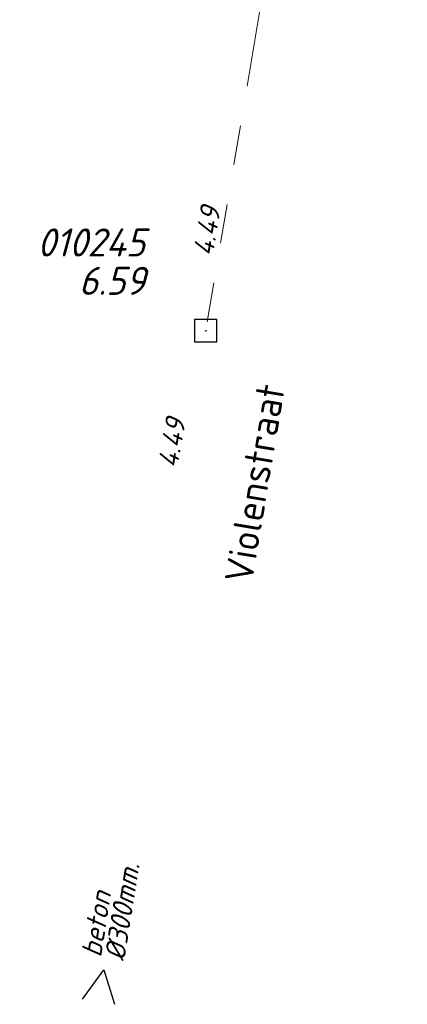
# Model space of a CAD drawing. Header units: metres. Extents: x 151924 to 154502, y 462248 to 463878.
# Tile 10 of 31: x 153361 to 153379, y 463484 to 463528. Entities that reach past the tile are written whole.
import ezdxf
from ezdxf.enums import TextEntityAlignment as Align

# ---------------------------------------------------------------- set-up
doc = ezdxf.new("R2010")
doc.units = ezdxf.units.M
doc.header["$PDMODE"] = 64
doc.header["$PDSIZE"] = 1
doc.linetypes.add('RI-GWA-SO', pattern=[18.45, 6, -1.8, 1.75, -1.8, 1.75, -1.8, 1.75, -1.8])
for name, color, linetype, lineweight in [('B-OI-RI-GWA-MATERIAAL-T18', 11, 'CONTINUOUS', 18), ('B-OI-RI-GWA-PUTDEKSELHOOGTE-T25', 11, 'CONTINUOUS', 25), ('B-OI-RI-GWA_BOB-T18', 11, 'CONTINUOUS', 18), ('B-OI-RI-GWA_DIAMETER-T18', 11, 'CONTINUOUS', 18), ('B-OI-RI-GWA_PUTNUMMER-T25', 11, 'CONTINUOUS', 18), ('B-OI-RI-GWA_RIOOLPUT-S', 11, 'CONTINUOUS', 25), ('B-OI-RI-GWA_TRANSPORTLEIDING_BETON_300-G', 11, 'RI-GWA-SO', 18), ('B-OI-RI-STROOMRICHTING-S', 252, 'CONTINUOUS', 25), ('B-RO-OG-TOPOGRAFIE-T18', 2, 'CONTINUOUS', 18)]:
    doc.layers.add(name, color=color, linetype=linetype, lineweight=lineweight)
doc.styles.add('NLCS-ISO-M200-T18', font='NLCS-ISO.ttf', dxfattribs={"height": 0.36})
doc.styles.add('NLCS-ISO-M500-T18_CURSIEF', font='NLCS-ISO.ttf', dxfattribs={"oblique": 15, "height": 0.9})
doc.styles.add('NLCS-ISO-M500-T25_CURSIEF', font='NLCS-ISO.ttf', dxfattribs={"oblique": 15, "height": 1.25})

msp = doc.modelspace()

# ---------------------------------------------------------------- linework, layer by layer
at = {"layer": 'B-OI-RI-GWA_RIOOLPUT-S', "linetype": 'Continuous'}
msp.add_point((153369.54, 463514.09), dxfattribs=at)
at = {"layer": 'B-OI-RI-GWA_TRANSPORTLEIDING_BETON_300-G'}
msp.add_line((153378.522, 463567.297, 4.276), (153369.54, 463514.09), dxfattribs=at)
at = {"layer": 'B-OI-RI-STROOMRICHTING-S'}
msp.add_lwpolyline([(153364.05, 463484.3), (153364.99, 463485.61), (153365.47, 463484.07)], dxfattribs=at)

# ---------------------------------------------------------------- texts
at = {"layer": 'B-OI-RI-GWA-MATERIAAL-T18', "linetype": 'ByBlock', "style": 'NLCS-ISO-M500-T18_CURSIEF', "oblique": 15}
msp.add_text('beton', height=0.9, rotation=80.9231, dxfattribs=at).set_placement((153364.871, 463486.135))
at = {"layer": 'B-OI-RI-GWA-PUTDEKSELHOOGTE-T25', "linetype": 'ByBlock', "style": 'NLCS-ISO-M500-T25_CURSIEF', "oblique": 15}
msp.add_text('6.59', height=1.25, dxfattribs=at).set_placement((153366.84, 463515.69), align=Align.RIGHT)
at = {"layer": 'B-OI-RI-GWA_BOB-T18', "linetype": 'ByBlock', "style": 'NLCS-ISO-M500-T18_CURSIEF', "oblique": 15}
msp.add_text('4.49', height=0.9, rotation=80.9231, dxfattribs=at).set_placement((153369.863, 463517.38))
msp.add_text('4.49', height=0.9, rotation=80.2862, dxfattribs=at).set_placement((153368.651, 463510.083), align=Align.RIGHT)
at = {"layer": 'B-OI-RI-GWA_DIAMETER-T18', "linetype": 'ByBlock', "style": 'NLCS-ISO-M500-T18_CURSIEF', "oblique": 15}
msp.add_text('%%c300mm.', height=0.9, rotation=80.9231, dxfattribs=at).set_placement((153365.908, 463485.97))
at = {"layer": 'B-OI-RI-GWA_PUTNUMMER-T25', "linetype": 'ByBlock', "style": 'NLCS-ISO-M500-T25_CURSIEF', "oblique": 15}
msp.add_text('010245', height=1.25, dxfattribs=at).set_placement((153366.84, 463517.399), align=Align.RIGHT)
at = {"layer": 'B-RO-OG-TOPOGRAFIE-T18', "style": 'NLCS-ISO-M200-T18'}
msp.add_text('Violenstraat', height=1.25, rotation=80.5, dxfattribs=at).set_placement((153371.719, 463507.289), align=Align.MIDDLE)

doc.saveas('drawing.dxf')
